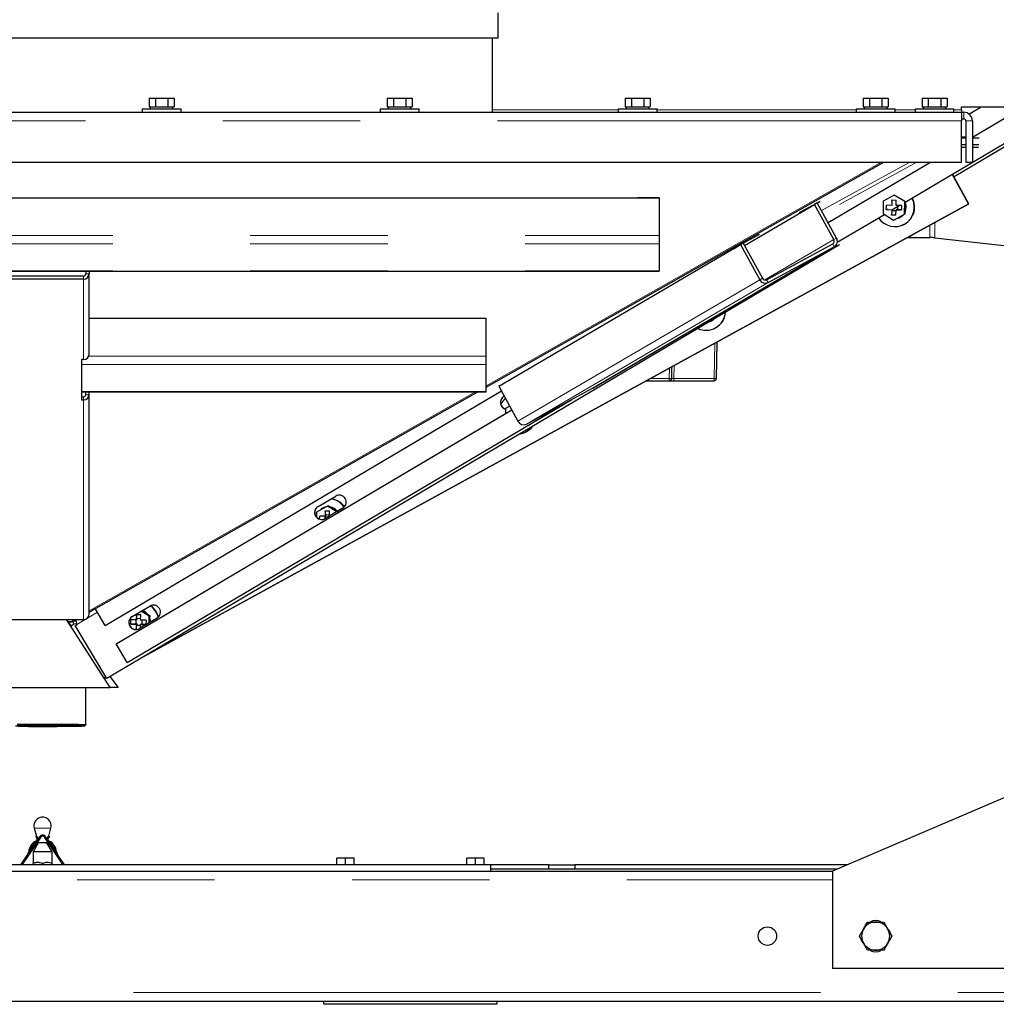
# Model space of a CAD drawing. Header units: millimetres. Extents: x 28 to 241, y 73 to 155.
# Tile 25 of 71: x 110.35 to 119.37, y 75.46 to 84.55. Entities that reach past the tile are written whole.
import ezdxf

# ---------------------------------------------------------------- set-up
doc = ezdxf.new("R2010")
doc.units = ezdxf.units.MM
doc.linetypes.add('PHANTOM', pattern=[12.7, 6.35, -1.27, 1.27, -1.27, 1.27, -1.27])

msp = doc.modelspace()

# ---------------------------------------------------------------- linework, layer by layer
at = {"color": 7, "linetype": 'Continuous', "lineweight": 25}
for p, q in [((114.767, 84.3885), (114.767, 84.6185)), ((106.347, 84.3885), (110.557, 84.3885)), ((110.557, 84.3885), (114.767, 84.3885)), ((114.717, 83.6996), (114.717, 84.3885)), ((111.5415, 83.8296), (111.5415, 83.7496)), ((111.5415, 83.8296), (111.5993, 83.8296)), ((111.5993, 83.8296), (111.5993, 83.7496)), ((111.5993, 83.8296), (111.7147, 83.8296)), ((111.7147, 83.8296), (111.7147, 83.7496)), ((111.7147, 83.8296), (111.7725, 83.8296)), ((111.7725, 83.8296), (111.7725, 83.7496)), ((113.7415, 83.8296), (113.7415, 83.7496)), ((113.7415, 83.8296), (113.7993, 83.8296)), ((113.7993, 83.8296), (113.7993, 83.7496)), ((113.7993, 83.8296), (113.9147, 83.8296)), ((113.9147, 83.8296), (113.9147, 83.7496)), ((113.9147, 83.8296), (113.9725, 83.8296)), ((113.9725, 83.8296), (113.9725, 83.7496)), ((115.9415, 83.8296), (115.9415, 83.7496)), ((115.9415, 83.8296), (115.9993, 83.8296)), ((115.9993, 83.8296), (115.9993, 83.7496)), ((115.9993, 83.8296), (116.1147, 83.8296)), ((116.1147, 83.8296), (116.1147, 83.7496)), ((116.1147, 83.8296), (116.1725, 83.8296)), ((116.1725, 83.8296), (116.1725, 83.7496)), ((118.1415, 83.8296), (118.1415, 83.7496)), ((118.1415, 83.8296), (118.1993, 83.8296)), ((118.1993, 83.8296), (118.1993, 83.7496)), ((118.1993, 83.8296), (118.3147, 83.8296)), ((118.3147, 83.8296), (118.3147, 83.7496)), ((118.3147, 83.8296), (118.3725, 83.8296)), ((118.3725, 83.8296), (118.3725, 83.7496)), ((118.6855, 83.8296), (118.6855, 83.7496)), ((118.6855, 83.8296), (118.7433, 83.8296)), ((118.7433, 83.8296), (118.7433, 83.7496)), ((118.7433, 83.8296), (118.8587, 83.8296)), ((118.8587, 83.8296), (118.8587, 83.7496)), ((118.8587, 83.8296), (118.9165, 83.8296)), ((118.9165, 83.8296), (118.9165, 83.7496)), ((111.477, 83.7296), (111.477, 83.6996)), ((111.477, 83.7296), (111.837, 83.7296)), ((111.5415, 83.7496), (111.5544, 83.7496)), ((111.552, 83.7496), (111.552, 83.7296)), ((111.5544, 83.7496), (111.5864, 83.7496)), ((111.5864, 83.7496), (111.5993, 83.7496)), ((111.5993, 83.7496), (111.625, 83.7496)), ((111.625, 83.7496), (111.689, 83.7496)), ((111.689, 83.7496), (111.7147, 83.7496)), ((111.7147, 83.7496), (111.7276, 83.7496)), ((111.7276, 83.7496), (111.7596, 83.7496)), ((111.7596, 83.7496), (111.7725, 83.7496)), ((111.762, 83.7296), (111.762, 83.7496)), ((111.837, 83.6996), (111.837, 83.7296)), ((113.677, 83.7296), (113.677, 83.6996)), ((113.677, 83.7296), (114.037, 83.7296)), ((113.7415, 83.7496), (113.7544, 83.7496)), ((113.752, 83.7496), (113.752, 83.7296)), ((113.7544, 83.7496), (113.7864, 83.7496)), ((113.7864, 83.7496), (113.7993, 83.7496)), ((113.7993, 83.7496), (113.825, 83.7496)), ((113.825, 83.7496), (113.889, 83.7496)), ((113.889, 83.7496), (113.9147, 83.7496)), ((113.9147, 83.7496), (113.9276, 83.7496)), ((113.9276, 83.7496), (113.9596, 83.7496)), ((113.9596, 83.7496), (113.9725, 83.7496)), ((113.962, 83.7296), (113.962, 83.7496)), ((114.037, 83.6996), (114.037, 83.7296)), ((115.877, 83.7296), (115.877, 83.6996)), ((115.877, 83.7296), (116.237, 83.7296)), ((115.9415, 83.7496), (115.9544, 83.7496)), ((115.952, 83.7496), (115.952, 83.7296)), ((115.9544, 83.7496), (115.9864, 83.7496)), ((115.9864, 83.7496), (115.9993, 83.7496)), ((115.9993, 83.7496), (116.025, 83.7496)), ((116.025, 83.7496), (116.089, 83.7496)), ((116.089, 83.7496), (116.1147, 83.7496)), ((116.1147, 83.7496), (116.1276, 83.7496)), ((116.1276, 83.7496), (116.1596, 83.7496)), ((116.1596, 83.7496), (116.1725, 83.7496)), ((116.162, 83.7296), (116.162, 83.7496)), ((116.237, 83.6996), (116.237, 83.7296)), ((118.077, 83.7296), (118.077, 83.6996)), ((118.077, 83.7296), (118.437, 83.7296)), ((118.1415, 83.7496), (118.1544, 83.7496)), ((118.152, 83.7496), (118.152, 83.7296)), ((118.1544, 83.7496), (118.1864, 83.7496)), ((118.1864, 83.7496), (118.1993, 83.7496)), ((118.1993, 83.7496), (118.225, 83.7496)), ((118.225, 83.7496), (118.289, 83.7496)), ((118.289, 83.7496), (118.3147, 83.7496)), ((118.3147, 83.7496), (118.3276, 83.7496)), ((118.3276, 83.7496), (118.3596, 83.7496)), ((118.3596, 83.7496), (118.3725, 83.7496)), ((118.362, 83.7296), (118.362, 83.7496)), ((118.437, 83.6996), (118.437, 83.7296)), ((118.5291, 82.869), (120.0184, 83.7505)), ((118.621, 83.7296), (118.621, 83.6996)), ((118.621, 83.7296), (118.981, 83.7296)), ((118.6855, 83.7496), (118.6984, 83.7496)), ((118.696, 83.7496), (118.696, 83.7296)), ((118.6984, 83.7496), (118.7304, 83.7496)), ((118.7304, 83.7496), (118.7433, 83.7496)), ((118.7433, 83.7496), (118.769, 83.7496)), ((118.769, 83.7496), (118.833, 83.7496)), ((118.833, 83.7496), (118.8587, 83.7496)), ((118.8587, 83.7496), (118.8716, 83.7496)), ((118.8716, 83.7496), (118.9036, 83.7496)), ((118.9036, 83.7496), (118.9165, 83.7496)), ((118.906, 83.7296), (118.906, 83.7496)), ((118.981, 83.6996), (118.981, 83.7296)), ((120.0764, 83.7505), (118.9816, 83.1025)), ((119.051, 83.7505), (120.531, 83.7505)), ((119.051, 83.7205), (119.051, 83.7505)), ((119.051, 83.7205), (119.051, 83.6996)), ((119.1195, 83.6832), (119.2331, 83.7505)), ((119.151, 83.4695), (119.6257, 83.7505)), ((119.151, 83.47), (119.6249, 83.7505)), ((102.063, 83.6996), (119.051, 83.6996)), ((119.051, 83.6996), (119.051, 83.6196)), ((119.051, 83.6996), (119.071, 83.6996)), ((119.051, 83.6396), (119.071, 83.6396)), ((119.051, 83.2396), (119.051, 83.6196)), ((119.091, 83.6196), (119.091, 83.2396)), ((119.151, 83.6196), (119.151, 83.2396)), ((119.091, 83.4694), (119.051, 83.4717)), ((119.051, 83.4623), (119.091, 83.4623)), ((119.151, 83.4623), (119.2137, 83.4623)), ((119.051, 83.4024), (119.091, 83.4024)), ((119.091, 83.3724), (119.051, 83.3724)), ((119.151, 83.4024), (119.2103, 83.4024)), ((119.2086, 83.3724), (119.151, 83.3724)), ((102.063, 83.2396), (119.051, 83.2396)), ((114.6566, 81.1582), (118.3324, 83.2396)), ((117.8168, 82.6798), (118.7626, 83.2396)), ((119.091, 83.2396), (119.151, 83.2396)), ((119.1153, 82.8519), (118.965, 83.127)), ((119.1179, 82.853), (118.9674, 83.1284)), ((104.8566, 82.9099), (116.2566, 82.9099)), ((116.2566, 82.9099), (116.0566, 82.9099)), ((116.2566, 82.9099), (116.2566, 82.5617)), ((118.4282, 82.9336), (118.3274, 82.8783)), ((118.4282, 82.9336), (118.4306, 82.9346)), ((118.5266, 82.8736), (118.4282, 82.9336)), ((111.4943, 78.6708), (119.1179, 82.853)), ((111.5027, 78.6757), (119.1153, 82.8519)), ((117.0445, 82.4682), (117.6928, 82.8476)), ((117.5526, 82.7715), (117.7176, 82.861)), ((117.7401, 82.8735), (117.5585, 82.775)), ((117.7176, 82.861), (117.6928, 82.8476)), ((117.8705, 82.5231), (117.6928, 82.8476)), ((117.7175, 82.8612), (117.7176, 82.861)), ((117.8952, 82.5365), (117.7176, 82.861)), ((117.7179, 82.8605), (117.7401, 82.8735)), ((118.3274, 82.8783), (118.325, 82.763)), ((118.3553, 82.8), (118.3561, 82.8399)), ((118.4063, 82.8387), (118.3561, 82.8399)), ((118.4073, 82.8891), (118.4063, 82.8387)), ((118.4086, 82.8397), (118.4063, 82.8387)), ((118.4073, 82.8891), (118.4472, 82.8881)), ((118.4093, 82.8747), (118.4073, 82.8891)), ((118.4077, 82.7971), (118.4752, 82.8371)), ((118.4461, 82.8378), (118.4472, 82.8881)), ((118.4963, 82.8366), (118.4461, 82.8378)), ((118.4613, 82.8001), (118.4619, 82.8292)), ((118.4963, 82.8366), (118.4955, 82.7966)), ((118.5242, 82.7582), (118.5266, 82.8736)), ((118.5266, 82.8736), (118.5293, 82.8747)), ((118.5317, 82.7867), (118.533, 82.8507)), ((118.533, 82.8507), (118.5334, 82.8716)), ((119.1179, 82.853), (119.1153, 82.8519)), ((117.5585, 82.775), (117.5526, 82.7715)), ((117.8166, 82.6802), (117.9225, 82.7428)), ((117.9024, 82.4981), (118.3373, 82.7555)), ((118.325, 82.763), (118.4234, 82.7029)), ((118.372, 82.8005), (118.3553, 82.8)), ((118.3553, 82.8), (118.4055, 82.7988)), ((118.4055, 82.7988), (118.4044, 82.7484)), ((118.4044, 82.7484), (118.4113, 82.7913)), ((118.4443, 82.7474), (118.4044, 82.7484)), ((118.4078, 82.7997), (118.4055, 82.7988)), ((118.4115, 82.7994), (118.4113, 82.7913)), ((118.4113, 82.7913), (118.4452, 82.7905)), ((118.4234, 82.7029), (118.5242, 82.7582)), ((118.4304, 82.7057), (118.4528, 82.7181)), ((118.4443, 82.7474), (118.4453, 82.7978)), ((118.4514, 82.8003), (118.4453, 82.7978)), ((118.4453, 82.7978), (118.4955, 82.7966)), ((118.4514, 82.8003), (118.4613, 82.8001)), ((118.4528, 82.7181), (118.5087, 82.7487)), ((118.4955, 82.7966), (118.4613, 82.8001)), ((118.4725, 82.7239), (118.4742, 82.7247)), ((118.5087, 82.7487), (118.5311, 82.761)), ((118.5242, 82.7582), (118.5311, 82.761)), ((118.5311, 82.761), (118.5317, 82.7867)), ((118.4234, 82.7029), (118.4304, 82.7057)), ((118.5027, 82.6552), (118.5053, 82.6563)), ((116.2566, 82.5617), (116.2566, 82.4849)), ((117.179, 82.5692), (116.9975, 82.4708)), ((117.008, 82.4763), (117.173, 82.5657)), ((117.1729, 82.5659), (117.173, 82.5657)), ((117.173, 82.5657), (117.179, 82.5692)), ((118.5505, 82.5417), (118.579, 82.5417)), ((118.579, 82.5417), (118.579, 82.5573)), ((118.579, 82.5417), (118.759, 82.5417)), ((118.804, 82.5391), (120.154, 82.3862)), ((114.7734, 81.1686), (117.008, 82.4763)), ((115.6414, 81.1502), (117.876, 82.4579)), ((116.2566, 82.4849), (116.2566, 82.2346)), ((117.9214, 82.4749), (116.7599, 81.7874)), ((116.9975, 82.4708), (116.9319, 82.4324)), ((116.9319, 82.4324), (116.9484, 82.4414)), ((116.9481, 82.4419), (116.9484, 82.4414)), ((116.9484, 82.4414), (117.008, 82.4763)), ((117.0079, 82.4764), (117.008, 82.4763)), ((117.0328, 82.4897), (117.008, 82.4763)), ((117.008, 82.4763), (117.1857, 82.1517)), ((117.0328, 82.4897), (117.2104, 82.1651)), ((117.2496, 82.1522), (117.8601, 82.4833)), ((117.264, 82.1259), (117.8745, 82.457)), ((104.8566, 82.2311), (116.2566, 82.2311)), ((110.9366, 82.1861), (110.1766, 82.1861)), ((110.9566, 82.2311), (110.9566, 82.2049)), ((110.9866, 82.2311), (110.9866, 82.2049)), ((110.9866, 81.4608), (110.9866, 82.2049)), ((116.2566, 82.2346), (116.2566, 82.2311)), ((110.9366, 82.1579), (110.1766, 82.1579)), ((116.7628, 81.791), (116.7853, 81.8033)), ((116.7784, 81.8005), (116.7787, 81.8157)), ((116.7784, 81.8005), (116.7853, 81.8033)), ((116.7853, 81.8033), (116.7856, 81.8198)), ((114.6566, 81.7937), (110.9866, 81.7937)), ((116.7196, 81.7636), (111.1494, 78.4666)), ((114.6566, 81.7937), (114.4566, 81.7937)), ((114.6566, 81.4455), (114.6566, 81.7937)), ((116.6681, 81.751), (116.6776, 81.7452)), ((116.6776, 81.7452), (116.7784, 81.8005)), ((116.6776, 81.7452), (116.6845, 81.748)), ((116.6845, 81.748), (116.7069, 81.7603)), ((116.7069, 81.7603), (116.7628, 81.791)), ((116.7267, 81.7662), (116.7284, 81.7669)), ((116.7568, 81.6975), (116.7594, 81.6985)), ((116.7899, 81.5758), (116.784, 81.2383)), ((114.6566, 81.3688), (114.6566, 81.4455)), ((110.9366, 81.4138), (110.9166, 81.4138)), ((110.9166, 81.4138), (110.9166, 81.0417)), ((114.6566, 81.1185), (114.6566, 81.3688)), ((114.7776, 81.171), (114.7734, 81.1686)), ((114.7734, 81.1686), (114.951, 80.844)), ((116.1388, 81.2187), (116.3486, 81.2187)), ((116.3486, 81.2187), (116.352, 81.2187)), ((116.392, 81.2187), (116.764, 81.2187)), ((110.9166, 81.115), (114.6566, 81.115)), ((110.9566, 81.0888), (110.9566, 81.115)), ((110.9866, 81.0888), (110.9866, 81.115)), ((110.9866, 79.0594), (110.9866, 81.0888)), ((111.0514, 79.1167), (114.5803, 81.115)), ((111.136, 78.9578), (114.7973, 81.125)), ((114.6566, 81.115), (114.6566, 81.1185)), ((114.8204, 81.0729), (114.8245, 81.0753)), ((115.0294, 80.8182), (115.6399, 81.1493)), ((115.6399, 81.1493), (115.6414, 81.1502)), ((110.9166, 81.07), (110.9366, 81.07)), ((110.9166, 81.0417), (110.9366, 81.0417)), ((111.3398, 78.6137), (115.4473, 81.0449)), ((114.8744, 80.9841), (114.8357, 80.9628)), ((111.2379, 78.7858), (114.8934, 80.9494)), ((111.2443, 78.79), (114.8347, 80.9152)), ((114.8357, 80.9628), (114.8347, 80.9151)), ((115.0109, 80.7397), (115.0135, 80.7408)), ((113.1028, 80.0563), (113.266, 80.1529)), ((113.0898, 80.0051), (113.0889, 79.9586)), ((113.1906, 80.0604), (113.0898, 80.0051)), ((113.1571, 80.0457), (113.1554, 80.045)), ((113.1698, 80.0158), (113.1687, 79.9655)), ((113.3322, 80.041), (113.1691, 79.9444)), ((113.1698, 80.0158), (113.2096, 80.0149)), ((113.175, 79.978), (113.1698, 80.0158)), ((113.1906, 80.0604), (113.1976, 80.0632)), ((113.2764, 80.008), (113.1906, 80.0604)), ((113.2195, 80.0498), (113.1976, 80.0632)), ((113.2086, 79.968), (113.2096, 80.0149)), ((113.2741, 80.0165), (113.2195, 80.0498)), ((113.2822, 80.0115), (113.2741, 80.0165)), ((113.3338, 80.0421), (113.2767, 80.0082)), ((113.3369, 80.044), (113.3338, 80.0421)), ((113.118, 79.9395), (113.1185, 79.9667)), ((113.1687, 79.9655), (113.1185, 79.9667)), ((113.1648, 79.9656), (113.1643, 79.9422)), ((113.1748, 79.968), (113.1687, 79.9655)), ((113.2086, 79.968), (113.1707, 79.9455)), ((113.175, 79.978), (113.1748, 79.968)), ((113.2088, 79.9771), (113.175, 79.978)), ((110.9866, 79.08), (111.0443, 79.1127)), ((111.136, 78.9578), (111.0441, 79.113)), ((111.3853, 79.0396), (111.5484, 79.1362)), ((111.5432, 79.0426), (111.4679, 79.0885)), ((111.5282, 79.0588), (111.4737, 79.092)), ((110.1766, 79.0124), (110.9366, 79.0124)), ((111.183, 78.3831), (110.7775, 79.0124)), ((111.183, 78.3833), (110.7776, 79.0124)), ((110.8345, 78.9888), (110.7928, 78.9888)), ((110.7956, 78.9843), (110.8036, 78.9888)), ((110.8345, 79.0124), (110.8345, 78.9888)), ((110.8522, 78.9995), (110.8345, 78.9888)), ((110.8522, 79.0124), (110.8522, 78.9995)), ((111.3718, 78.969), (111.3727, 79.0089)), ((111.4229, 79.0077), (111.3727, 79.0089)), ((111.4189, 79.0078), (111.4182, 78.9705)), ((111.4239, 79.0581), (111.4229, 79.0077)), ((111.4289, 79.0102), (111.4229, 79.0077)), ((111.4239, 79.0581), (111.4638, 79.0571)), ((111.4292, 79.0202), (111.4239, 79.0581)), ((111.4292, 79.0202), (111.4289, 79.0102)), ((111.463, 79.0194), (111.4292, 79.0202)), ((111.6147, 79.0244), (111.4515, 78.9278)), ((111.6163, 79.0254), (111.4531, 78.9289)), ((111.4627, 79.0068), (111.4638, 79.0571)), ((111.5129, 79.0056), (111.4627, 79.0068)), ((111.4779, 78.9691), (111.4787, 79.0064)), ((111.5129, 79.0056), (111.5121, 78.9656)), ((111.5501, 79.0454), (111.5282, 79.0588)), ((111.5419, 78.9814), (111.5432, 79.0426)), ((111.5432, 79.0426), (111.5501, 79.0454)), ((111.5489, 78.9856), (111.5496, 79.0197)), ((111.5496, 79.0197), (111.5501, 79.0454)), ((111.6193, 79.0274), (111.6163, 79.0254)), ((110.8004, 78.9769), (110.82, 78.9513)), ((110.8013, 78.9756), (110.8199, 78.9513)), ((110.8495, 78.9675), (110.8177, 78.9501)), ((110.8589, 78.957), (110.8746, 78.9663)), ((110.8589, 78.957), (110.8605, 78.9581)), ((111.1494, 78.4666), (110.8589, 78.957)), ((110.8605, 78.9581), (110.8762, 78.9674)), ((111.4182, 78.9705), (111.3718, 78.969)), ((111.3718, 78.969), (111.422, 78.9678)), ((111.4182, 78.9705), (111.4281, 78.9702)), ((111.422, 78.9678), (111.421, 78.9198)), ((111.4214, 78.9198), (111.4279, 78.9603)), ((111.4281, 78.9702), (111.422, 78.9678)), ((111.4281, 78.9702), (111.4279, 78.9603)), ((111.4279, 78.9603), (111.4617, 78.9594)), ((111.4612, 78.9337), (111.4619, 78.9668)), ((111.468, 78.9693), (111.4619, 78.9668)), ((111.4619, 78.9668), (111.5121, 78.9656)), ((111.468, 78.9693), (111.4779, 78.9691)), ((111.5121, 78.9656), (111.4779, 78.9691)), ((111.2379, 78.7858), (111.2443, 78.79)), ((111.3398, 78.6137), (111.2379, 78.7858)), ((111.1273, 78.4698), (111.1425, 78.4781)), ((111.1784, 78.4837), (111.2546, 78.3843)), ((111.1785, 78.4838), (111.2546, 78.3845)), ((109.933, 78.3831), (111.183, 78.3831)), ((110.958, 78.0398), (110.958, 78.3831)), ((111.2546, 78.3843), (111.1823, 78.3843)), ((111.183, 78.3833), (111.183, 78.3831)), ((111.2546, 78.3843), (111.2546, 78.3845)), ((110.948, 78.0297), (110.958, 78.0397)), ((120.657, 77.8855), (117.857, 76.6855)), ((110.4797, 77.0848), (110.5001, 77.0087)), ((110.6139, 77.0087), (110.6343, 77.0848)), ((110.5292, 77.0038), (110.3606, 76.7538)), ((110.5375, 76.9982), (110.3689, 76.7482)), ((110.4968, 77.0101), (110.4935, 77.0006)), ((110.5051, 76.9903), (110.5069, 76.9833)), ((110.7451, 76.7482), (110.5765, 76.9982)), ((110.7534, 76.7538), (110.5848, 77.0038)), ((110.6071, 76.9833), (110.609, 76.9903)), ((110.6172, 77.0101), (110.6205, 77.0006)), ((110.5165, 76.9477), (110.469, 76.8655)), ((110.5128, 76.9615), (110.5165, 76.9477)), ((110.5367, 76.9477), (110.5165, 76.9477)), ((110.5975, 76.9477), (110.5367, 76.9477)), ((110.5975, 76.9477), (110.6012, 76.9615)), ((110.645, 76.8655), (110.5975, 76.9477)), ((110.469, 76.8655), (110.469, 76.7667)), ((110.513, 76.8655), (110.469, 76.8655)), ((110.645, 76.8655), (110.513, 76.8655)), ((110.645, 76.7667), (110.645, 76.8655)), ((113.277, 76.7455), (113.277, 76.8055)), ((113.357, 76.8055), (113.277, 76.8055)), ((113.357, 76.7455), (113.357, 76.8055)), ((113.437, 76.8055), (113.357, 76.8055)), ((113.437, 76.7455), (113.437, 76.8055)), ((114.477, 76.7455), (114.477, 76.8055)), ((114.557, 76.8055), (114.477, 76.8055)), ((114.557, 76.7455), (114.557, 76.8055)), ((114.637, 76.8055), (114.557, 76.8055)), ((114.637, 76.7455), (114.637, 76.8055)), ((114.697, 76.7455), (103.117, 76.7455)), ((110.3689, 76.7482), (110.367, 76.7455)), ((110.467, 76.7575), (110.467, 76.7455)), ((110.557, 76.7575), (110.557, 76.7455)), ((110.647, 76.7575), (110.647, 76.7455)), ((110.747, 76.7455), (110.7451, 76.7482)), ((114.697, 76.7455), (114.697, 76.6855)), ((115.237, 76.7455), (114.697, 76.7455)), ((115.237, 76.7055), (115.237, 76.7455)), ((115.237, 76.7455), (115.477, 76.7455)), ((115.477, 76.7455), (115.477, 76.7055)), ((117.997, 76.7455), (115.477, 76.7455)), ((103.257, 76.6855), (117.857, 76.6855)), ((117.9037, 76.7055), (114.697, 76.7055)), ((117.857, 76.6855), (117.857, 75.7855)), ((118.3321, 76.2155), (118.3696, 76.1505)), ((118.1069, 76.0855), (118.1444, 76.1505)), ((118.4071, 76.0855), (118.3696, 76.0205)), ((118.1819, 75.9555), (118.1444, 76.0205)), ((121.457, 75.7855), (117.857, 75.7855)), ((98.697, 75.4855), (122.417, 75.4855)), ((113.157, 75.4555), (113.157, 75.4855)), ((114.757, 75.4555), (113.157, 75.4555)), ((114.757, 75.4855), (114.757, 75.4555))]:
    msp.add_line(p, q, dxfattribs=at)
at = {"color": 8, "linetype": 'PHANTOM', "lineweight": 18}
for p, q in [((115.877, 83.7205), (114.717, 83.7205)), ((118.077, 83.7205), (116.237, 83.7205)), ((118.621, 83.7205), (118.437, 83.7205)), ((119.051, 83.7205), (118.981, 83.7205)), ((119.071, 83.6996), (119.071, 83.6396)), ((102.063, 83.6196), (119.051, 83.6196)), ((119.151, 83.6196), (119.091, 83.6196)), ((114.6566, 81.1706), (118.3104, 83.2396)), ((117.756, 82.7909), (118.5739, 83.2396)), ((117.9229, 82.8478), (118.637, 83.2396)), ((118.759, 82.5417), (118.759, 82.6561)), ((118.804, 82.5391), (118.804, 82.6808)), ((104.8566, 82.5617), (116.2566, 82.5617)), ((117.8705, 82.5231), (117.8952, 82.5365)), ((104.8566, 82.4849), (116.2566, 82.4849)), ((115.6399, 81.1493), (117.8745, 82.457)), ((117.232, 82.1494), (117.8705, 82.5231)), ((117.8745, 82.457), (117.8601, 82.4833)), ((104.8566, 82.2346), (116.2566, 82.2346)), ((110.9366, 82.1579), (110.9366, 82.1861)), ((110.9866, 82.2049), (110.9566, 82.2049)), ((110.9366, 81.4138), (110.9366, 82.1579)), ((114.951, 80.844), (117.1857, 82.1517)), ((115.0294, 80.8182), (117.264, 82.1259)), ((117.1857, 82.1517), (117.2104, 82.1651)), ((117.2496, 82.1522), (117.264, 82.1259)), ((116.7697, 81.5648), (116.764, 81.2383)), ((114.6566, 81.4455), (110.9839, 81.4455)), ((114.6566, 81.3688), (110.9166, 81.3688)), ((116.3739, 81.3476), (116.372, 81.2383)), ((116.392, 81.2383), (116.3941, 81.3587)), ((116.3486, 81.2383), (116.3503, 81.3347)), ((116.3686, 81.2383), (116.3705, 81.3458)), ((116.1747, 81.2383), (116.3486, 81.2383)), ((116.3486, 81.2187), (116.3486, 81.2383)), ((116.372, 81.2383), (116.3686, 81.2383)), ((116.764, 81.2383), (116.392, 81.2383)), ((116.764, 81.2383), (116.764, 81.2187)), ((114.6566, 81.1185), (110.9166, 81.1185)), ((110.9566, 81.0888), (110.9866, 81.0888)), ((110.9866, 79.0925), (114.5583, 81.115)), ((110.9366, 81.07), (110.9366, 81.0417)), ((110.9366, 79.0124), (110.9366, 81.0417)), ((113.3322, 80.041), (113.3338, 80.0421)), ((113.1691, 79.9444), (113.1707, 79.9455)), ((110.8746, 78.9663), (111.0644, 79.0787)), ((111.6147, 79.0244), (111.6163, 79.0254)), ((110.8495, 78.9675), (110.8709, 78.9792)), ((111.4515, 78.9278), (111.4531, 78.9289)), ((110.5184, 77.0848), (110.4797, 77.0848)), ((110.6343, 77.0848), (110.5184, 77.0848)), ((103.257, 76.6055), (117.857, 76.6055)), ((98.697, 75.5655), (122.417, 75.5655))]:
    msp.add_line(p, q, dxfattribs=at)
at = {"color": 7, "linetype": 'Continuous', "lineweight": 25, "flags": 128}
for points in [[(116.7284, 81.7669), (116.739, 81.772), (116.761, 81.7881)], [(114.8734, 80.9859), (114.8709, 80.9837), (114.8671, 80.9801)], [(113.1733, 80.0509), (113.1719, 80.0505), (113.1571, 80.0457)], [(111.5557, 78.9896), (111.5526, 79.0155), (111.5497, 79.0254)], [(110.558, 78.0351), (110.6081, 78.0351), (110.6572, 78.0349), (110.7044, 78.0347), (110.7488, 78.0343), (110.7894, 78.0339), (110.8255, 78.0334), (110.8565, 78.0328), (110.8816, 78.0321), (110.9004, 78.0315), (110.9125, 78.0307), (110.9178, 78.03), (110.916, 78.0293), (110.9073, 78.0285), (110.8918, 78.0278), (110.8698, 78.0272), (110.8417, 78.0265), (110.8081, 78.026), (110.7696, 78.0255), (110.727, 78.0251), (110.6811, 78.0248), (110.6329, 78.0246), (110.5831, 78.0245), (110.5329, 78.0245), (110.4832, 78.0246), (110.4349, 78.0248), (110.389, 78.0251), (110.3464, 78.0255), (110.3079, 78.026)], [(110.3207, 78.0446), (110.3658, 78.045), (110.4142, 78.0453), (110.4653, 78.0456), (110.518, 78.0457), (110.5714, 78.0457), (110.6245, 78.0456), (110.6765, 78.0455), (110.7264, 78.0452), (110.7732, 78.0448), (110.8163, 78.0443), (110.8547, 78.0438), (110.8878, 78.0432), (110.915, 78.0425), (110.9359, 78.0418), (110.95, 78.041), (110.9571, 78.0402), (110.958, 78.0397)], [(110.3266, 78.0339), (110.3672, 78.0343), (110.4116, 78.0347), (110.4588, 78.0349), (110.5079, 78.0351), (110.558, 78.0351)], [(110.3331, 78.0251), (110.3786, 78.0247), (110.4274, 78.0244), (110.4787, 78.0242), (110.5314, 78.0241), (110.5846, 78.0241), (110.6374, 78.0242), (110.6886, 78.0244), (110.7374, 78.0247), (110.7829, 78.0251), (110.8242, 78.0256), (110.8605, 78.0262), (110.8912, 78.0268), (110.9157, 78.0275), (110.9335, 78.0283), (110.9444, 78.029), (110.948, 78.0298), (110.9444, 78.0306), (110.9335, 78.0314), (110.9157, 78.0321), (110.8912, 78.0328), (110.8605, 78.0335), (110.8242, 78.034), (110.7829, 78.0345), (110.7374, 78.0349), (110.6886, 78.0352), (110.6374, 78.0355), (110.5846, 78.0356), (110.5314, 78.0356), (110.4787, 78.0355), (110.4274, 78.0352), (110.3786, 78.0349), (110.3331, 78.0345)]]:
    msp.add_lwpolyline(points, dxfattribs=at)
at = {"color": 7, "linetype": 'Continuous', "lineweight": 25}
msp.add_circle((117.257, 76.0855), 0.085, dxfattribs=at)
for centre, radius, start, end in [((119.071, 83.6196), 0.08, 0, 90), ((119.071, 83.6196), 0.02, 0, 90), ((118.4348, 82.8213), 0.1792, 212.86765, 28.37573), ((118.4368, 82.8224), 0.1797, 292.40638, 28.39483), ((118.4339, 82.8215), 0.1052, 338.25036, 19.37236), ((118.4321, 82.8208), 0.1052, 341.11038, 16.51545), ((118.4331, 82.8203), 0.1041, 280.92593, 316.57476), ((118.4348, 82.821), 0.1041, 292.24856, 316.959), ((117.8453, 82.5071), 0.058, 300.30674, 30.4928), ((118.759, 82.1417), 0.4, 83.53736, 90), ((117.8455, 82.5083), 0.029, 300.31504, 30.4894), ((110.938, 82.2065), 0.0486, 268.32196, 358.20254), ((110.9372, 82.2055), 0.0194, 268.32238, 358.20195), ((117.2378, 82.1782), 0.0585, 206.97752, 296.5686), ((117.2365, 82.1784), 0.0293, 206.97805, 296.56911), ((116.6891, 81.8631), 0.1789, 245.06727, 356.17534), ((116.6913, 81.8643), 0.1792, 292.3253, 356.28462), ((116.6872, 81.8626), 0.1041, 280.92727, 316.57341), ((110.9381, 81.4624), 0.0486, 268.31071, 358.20799), ((116.764, 81.2387), 0.02, 270, 359), ((110.9381, 81.0903), 0.0486, 268.31071, 358.20799), ((110.9372, 81.0894), 0.0194, 268.32238, 358.20195), ((114.8536, 81.017), 0.065, 120.72457, 253.82892), ((114.8552, 81.0181), 0.065, 123.92783, 252.38089), ((114.9424, 80.9075), 0.1788, 126.0422, 147.37068), ((115.0032, 80.8706), 0.0585, 206.9856, 296.56682), ((114.9433, 80.905), 0.1786, 278.92113, 322.32418), ((114.946, 80.906), 0.1785, 292.25074, 322.68982), ((113.1961, 79.9486), 0.1799, 34.4535, 81.80907), ((113.1987, 79.9496), 0.18, 34.81838, 82.01084), ((113.299, 80.0969), 0.065, 300.72561, 120.54304), ((113.136, 80.0004), 0.065, 120.72561, 300.54304), ((113.1376, 80.0015), 0.065, 123.92394, 300.54324), ((113.1949, 79.9486), 0.1042, 102.51917, 134.97741), ((113.1964, 79.9486), 0.1049, 38.32862, 78.86996), ((113.1947, 79.9479), 0.105, 40.87002, 76.33324), ((111.4488, 78.9901), 0.105, 40.86814, 76.3256), ((111.4505, 78.9908), 0.105, 38.34431, 76.43788), ((111.5815, 79.0802), 0.065, 300.72346, 120.5452), ((111.4497, 78.9903), 0.1806, 13.45632, 55.19971), ((111.4524, 78.9914), 0.1806, 13.83599, 55.25046), ((110.8129, 79.0329), 0.045, 258.20177, 281.21964), ((110.6842, 78.8806), 0.1868, 27.72294, 35.70411), ((110.8568, 79.0522), 0.053, 265.02413, 279.67194), ((110.938, 79.061), 0.0486, 268.31619, 358.20831), ((111.4185, 78.9838), 0.065, 120.72158, 300.54707), ((111.4201, 78.9848), 0.065, 123.92394, 300.54324), ((111.4486, 78.9898), 0.1053, 359.31867, 16.5033), ((110.557, 77.1055), 0.08, 0, 195), ((110.557, 77.1055), 0.08, 345, 0), ((110.487, 76.9817), 0.02, 296, 71), ((110.487, 76.9817), 0.03, 6.88866, 71), ((110.557, 76.9851), 0.0335, 34, 146), ((110.557, 76.9851), 0.0235, 34, 146), ((110.627, 76.9817), 0.03, 109, 173.11134), ((110.627, 76.9817), 0.02, 109, 244), ((110.5484, 76.8559), 0.12, 116, 176), ((110.5484, 76.8559), 0.11, 119.64194, 172.35806), ((110.5656, 76.8559), 0.12, 4, 64), ((110.5656, 76.8559), 0.11, 7.64194, 60.35806), ((110.3888, 76.867), 0.04, 326, 356), ((110.7252, 76.867), 0.04, 184, 214), ((110.3357, 76.7705), 0.03, 303.55731, 326), ((110.7783, 76.7705), 0.03, 214, 236.44269), ((118.257, 76.0855), 0.13, 90, 150), ((118.257, 76.1355), 0.095, 58.80037, 120.83382), ((118.257, 76.0855), 0.13, 30, 90), ((118.257, 76.0855), 0.13, 150, 210), ((118.257, 76.0855), 0.13, 330, 30), ((118.257, 76.0855), 0.13, 210, 270), ((118.257, 76.0855), 0.13, 270, 330), ((118.257, 76.0355), 0.095, 238.80037, 300.83382)]:
    msp.add_arc(centre, radius, start, end, dxfattribs=at)
for points, knots in [([(116.3686, 81.2383), (116.3683, 81.2357), (116.3676, 81.2306), (116.363, 81.2241), (116.3564, 81.2196), (116.3512, 81.219), (116.3486, 81.2187)], [0, 0, 0, 0, 0.250059, 0.500021, 0.750016, 1, 1, 1, 1]), ([(116.3555, 81.2187), (116.3565, 81.2187), (116.3586, 81.2187), (116.3637, 81.2187), (116.37, 81.2187), (116.3793, 81.2187), (116.387, 81.2187), (116.392, 81.2187)], [0, 0, 0, 0, 0.1482598, 0.3242972, 0.5001893, 0.6762071, 1, 1, 1, 1]), ([(110.8635, 79.0124), (110.8636, 79.0114), (110.8637, 79.0056), (110.8678, 78.9893), (110.8724, 78.974), (110.8746, 78.9663)], [0, 0, 0, 0, 0.096942, 0.548472, 1, 1, 1, 1]), ([(110.557, 76.7575), (110.5528, 76.7588), (110.5339, 76.7647), (110.5029, 76.7677), (110.4775, 76.7605), (110.467, 76.7575)], [0, 0, 0, 0, 0.142712, 0.644712, 1, 1, 1, 1]), ([(110.647, 76.7575), (110.6309, 76.7617), (110.6009, 76.7695), (110.5709, 76.7613), (110.557, 76.7575)], [0, 0, 0, 0, 0.534705, 1, 1, 1, 1]), ([(118.1444, 76.1505), (118.1453, 76.1521), (118.158, 76.174), (118.1704, 76.1955), (118.1819, 76.2155)], [0, 0, 0, 0, 0.070201, 1, 1, 1, 1]), ([(118.1819, 76.2155), (118.2012, 76.2155), (118.2259, 76.2155), (118.2513, 76.2155), (118.257, 76.2155)], [0, 0, 0, 0, 0.775849, 1, 1, 1, 1]), ([(118.257, 76.2155), (118.2773, 76.2155), (118.3027, 76.2155), (118.3271, 76.2155), (118.3321, 76.2155)], [0, 0, 0, 0, 0.798777, 1, 1, 1, 1]), ([(118.1444, 76.0205), (118.1435, 76.0221), (118.1309, 76.044), (118.1184, 76.0655), (118.1069, 76.0855)], [0, 0, 0, 0, 0.070202, 1, 1, 1, 1]), ([(118.3696, 76.1505), (118.3705, 76.149), (118.3831, 76.1271), (118.3956, 76.1055), (118.4071, 76.0855)], [0, 0, 0, 0, 0.07023, 1, 1, 1, 1]), ([(118.3696, 76.0205), (118.3687, 76.019), (118.356, 75.9971), (118.3436, 75.9755), (118.3321, 75.9555)], [0, 0, 0, 0, 0.07023, 1, 1, 1, 1]), ([(118.257, 75.9555), (118.2513, 75.9555), (118.2259, 75.9555), (118.2012, 75.9555), (118.1819, 75.9555)], [0, 0, 0, 0, 0.224151, 1, 1, 1, 1]), ([(118.3321, 75.9555), (118.3271, 75.9555), (118.3027, 75.9555), (118.2773, 75.9555), (118.257, 75.9555)], [0, 0, 0, 0, 0.201223, 1, 1, 1, 1])]:
    msp.add_open_spline(points, degree=3, knots=knots, dxfattribs=at)
at = {"color": 8, "linetype": 'PHANTOM', "lineweight": 18}
for points, knots in [([(116.3486, 81.2383), (116.3512, 81.2383), (116.3564, 81.2382), (116.363, 81.2382), (116.3677, 81.2382), (116.3683, 81.2383), (116.3686, 81.2383)], [0, 0, 0, 0, 0.24995, 0.499956, 0.749924, 1, 1, 1, 1]), ([(116.352, 81.2187), (116.3546, 81.219), (116.3598, 81.2196), (116.3663, 81.2241), (116.371, 81.2306), (116.3716, 81.2357), (116.372, 81.2383)], [0, 0, 0, 0, 0.249989, 0.499925, 0.749935, 1, 1, 1, 1]), ([(116.392, 81.2383), (116.3894, 81.2383), (116.3842, 81.2382), (116.3776, 81.2382), (116.3729, 81.2382), (116.3723, 81.2383), (116.372, 81.2383)], [0, 0, 0, 0, 0.250069, 0.500047, 0.749987, 1, 1, 1, 1]), ([(116.392, 81.2383), (116.392, 81.2357), (116.392, 81.2306), (116.392, 81.2241), (116.392, 81.2196), (116.392, 81.219), (116.392, 81.2187)], [0, 0, 0, 0, 0.250053, 0.500049, 0.750032, 1, 1, 1, 1]), ([(116.764, 81.2383), (116.7666, 81.2383), (116.7719, 81.2382), (116.7785, 81.2382), (116.7831, 81.2382), (116.7837, 81.2383), (116.784, 81.2383)], [0, 0, 0, 0, 0.2499857, 0.4998844, 0.7498045, 1, 1, 1, 1])]:
    msp.add_open_spline(points, degree=3, knots=knots, dxfattribs=at)

doc.saveas('drawing.dxf')
